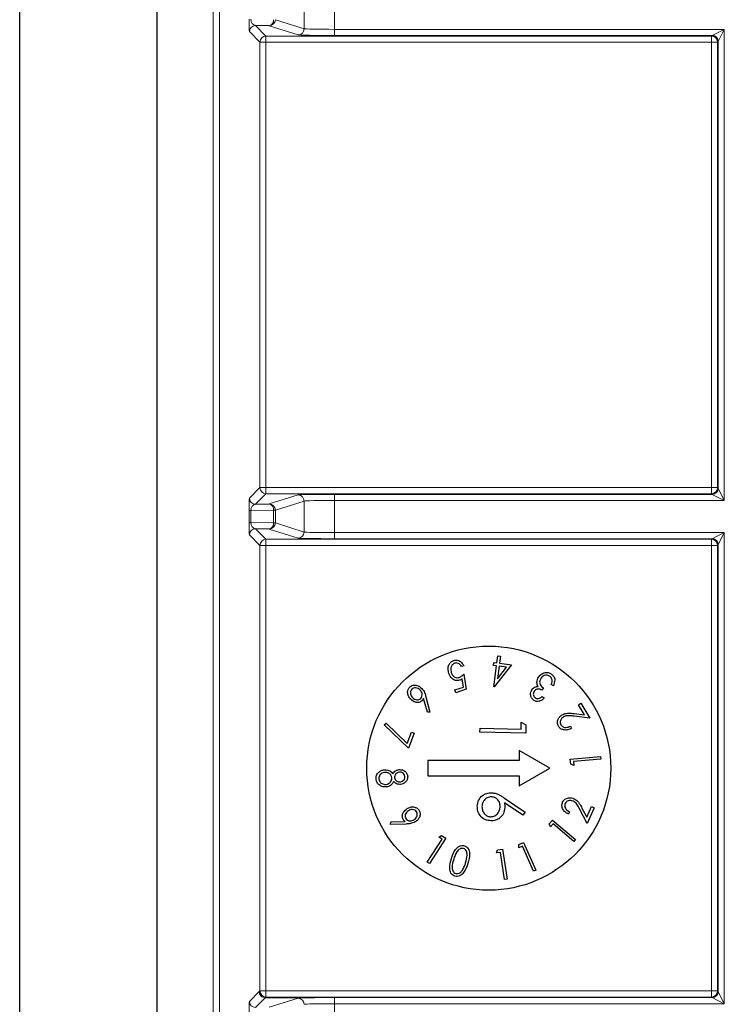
# Model space of a CAD drawing. Header units: millimetres. Extents: x 5 to 418, y 2 to 292.
# Tile 73 of 93: x 323.77 to 327.62, y 92.88 to 98.26. Entities that reach past the tile are written whole.
import ezdxf

# ---------------------------------------------------------------- set-up
doc = ezdxf.new("R2010")
doc.units = ezdxf.units.MM

msp = doc.modelspace()

# ---------------------------------------------------------------- linework, layer by layer
at = {"color": 7, "linetype": 'Continuous', "lineweight": 25}
for p, q in [((323.7659, 89.7014), (323.7659, 106.1433)), ((324.5172, 89.7014), (324.5172, 106.1433)), ((325.1296, 98.2251), (325.0544, 98.2264)), ((325.0544, 95.6108), (325.1296, 95.6121)), ((325.1296, 95.4751), (325.0544, 95.4764)), ((326.3735, 94.7435), (326.3787, 94.7817)), ((326.3787, 94.7817), (326.3925, 94.7799)), ((326.3925, 94.7799), (326.3874, 94.7417)), ((326.1926, 94.7282), (326.1791, 94.7237)), ((326.3547, 94.7301), (326.3568, 94.7458)), ((326.3715, 94.7278), (326.3547, 94.7301)), ((326.3562, 94.6134), (326.3715, 94.7278)), ((326.3568, 94.7458), (326.3735, 94.7435)), ((326.4534, 94.7329), (326.359, 94.613)), ((326.3853, 94.726), (326.3761, 94.6575)), ((326.3761, 94.6575), (326.4259, 94.7206)), ((326.4259, 94.7206), (326.3853, 94.726)), ((326.3874, 94.7417), (326.4534, 94.7329)), ((326.1912, 94.6116), (326.1836, 94.6569)), ((326.1927, 94.6823), (326.2063, 94.5999)), ((326.1442, 94.5961), (326.1912, 94.6116)), ((326.1491, 94.5811), (326.1442, 94.5961)), ((326.2063, 94.5999), (326.1491, 94.5811)), ((326.359, 94.613), (326.3562, 94.6134)), ((326.6277, 94.6067), (326.6194, 94.594)), ((326.682, 94.6186), (326.6706, 94.6261)), ((325.9933, 94.4739), (325.9729, 94.5489)), ((325.9856, 94.5588), (326.0078, 94.4754)), ((326.6206, 94.5599), (326.6325, 94.552)), ((326.8191, 94.515), (326.8329, 94.5232)), ((326.852, 94.4597), (326.8191, 94.515)), ((326.8329, 94.5232), (326.8812, 94.4419)), ((326.0078, 94.4754), (325.9933, 94.4739)), ((326.8812, 94.4419), (326.7951, 94.4527)), ((326.7959, 94.4668), (326.852, 94.4597)), ((325.7571, 94.406), (325.7676, 94.4143)), ((325.8903, 94.2777), (325.7571, 94.406)), ((325.7676, 94.4143), (325.8831, 94.3033)), ((326.2809, 94.3645), (326.2814, 94.387)), ((326.2814, 94.387), (326.5057, 94.3823)), ((326.5057, 94.3823), (326.5065, 94.4207)), ((326.5065, 94.4207), (326.5318, 94.4055)), ((326.5318, 94.4055), (326.5309, 94.3593)), ((326.7747, 94.398), (326.7815, 94.3865)), ((325.8831, 94.3033), (325.9061, 94.3659)), ((325.9208, 94.3605), (325.8903, 94.2777)), ((325.9061, 94.3659), (325.9208, 94.3605)), ((326.5309, 94.3593), (326.2809, 94.3645)), ((326.6622, 94.1686), (326.4956, 94.2649)), ((326.4956, 94.2649), (326.4956, 94.2103)), ((325.9956, 94.2103), (325.9956, 94.127)), ((326.4956, 94.2103), (325.9956, 94.2103)), ((326.7743, 94.2169), (326.94, 94.2314)), ((326.7767, 94.1897), (326.7743, 94.2169)), ((326.9412, 94.2176), (326.7917, 94.2045)), ((326.94, 94.2314), (326.9412, 94.2176)), ((326.4956, 94.0724), (326.6622, 94.1686)), ((326.7936, 94.1828), (326.7767, 94.1897)), ((326.7917, 94.2045), (326.7936, 94.1828)), ((325.9956, 94.127), (326.4956, 94.127)), ((326.4956, 94.127), (326.4956, 94.0724)), ((326.4158, 94.0049), (326.5282, 93.9279)), ((326.5143, 93.9109), (326.4147, 93.979)), ((326.8658, 93.8663), (326.8262, 93.9433)), ((326.8383, 93.9506), (326.8641, 93.9004)), ((326.8641, 93.9004), (326.8912, 93.9585)), ((326.9057, 93.9517), (326.8658, 93.8663)), ((326.8912, 93.9585), (326.9057, 93.9517)), ((326.5282, 93.9279), (326.5143, 93.9109)), ((326.7696, 93.9295), (326.764, 93.9174)), ((325.7925, 93.8602), (325.7941, 93.8745)), ((325.8782, 93.8634), (325.7925, 93.8602)), ((325.7941, 93.8745), (325.8713, 93.8779)), ((326.6599, 93.8642), (326.6775, 93.885)), ((326.6668, 93.8474), (326.6599, 93.8642)), ((326.6809, 93.8641), (326.6668, 93.8474)), ((326.6775, 93.885), (326.8033, 93.7783)), ((326.7944, 93.7678), (326.6809, 93.8641)), ((325.9927, 93.6544), (326.074, 93.7804)), ((326.0943, 93.7866), (326.0043, 93.6469)), ((326.0556, 93.7922), (326.0714, 93.8013)), ((326.074, 93.7804), (326.0556, 93.7922)), ((326.0714, 93.8013), (326.0943, 93.7866)), ((326.8033, 93.7783), (326.7944, 93.7678)), ((326.3772, 93.7226), (326.4043, 93.7267)), ((326.4043, 93.7267), (326.4289, 93.5625)), ((326.4928, 93.7333), (326.4938, 93.7516)), ((326.5128, 93.7422), (326.4928, 93.7333)), ((326.4938, 93.7516), (326.5188, 93.7627)), ((326.5735, 93.6051), (326.5128, 93.7422)), ((326.5188, 93.7627), (326.5861, 93.6107)), ((326.3713, 93.7053), (326.3772, 93.7226)), ((326.393, 93.7085), (326.3713, 93.7053)), ((326.4152, 93.5604), (326.393, 93.7085)), ((326.0043, 93.6469), (325.9927, 93.6544)), ((326.4289, 93.5625), (326.4152, 93.5604)), ((326.5861, 93.6107), (326.5735, 93.6051))]:
    msp.add_line(p, q, dxfattribs=at)
at = {"color": 7, "linetype": 'Continuous', "lineweight": 18}
for p, q in [((324.8236, 89.9133), (324.8236, 106.1433)), ((324.8569, 106.1433), (324.8569, 89.98)), ((325.3201, 98.209), (325.3201, 98.3782)), ((325.4866, 98.3815), (325.4866, 98.2057)), ((325.1629, 98.2584), (325.3201, 98.209)), ((325.0783, 98.1359), (325.0211, 98.1931)), ((325.0544, 98.2264), (325.1116, 98.1692)), ((325.2869, 98.1757), (325.1296, 98.2251)), ((325.4866, 98.2057), (325.4866, 98.1724)), ((325.4866, 98.2057), (327.616, 98.2057)), ((327.5494, 98.1724), (327.616, 98.2057)), ((327.616, 98.2057), (327.5827, 98.1391)), ((327.616, 98.2057), (327.616, 95.6315)), ((325.0783, 95.7014), (325.0783, 98.1359)), ((325.0783, 98.1359), (325.1116, 98.1359)), ((325.1116, 98.1692), (327.5461, 98.1692)), ((325.1116, 98.1359), (325.1116, 98.1692)), ((325.1116, 98.1359), (325.1116, 95.7014)), ((327.5461, 98.1359), (325.1116, 98.1359)), ((327.5494, 98.1724), (325.4866, 98.1724)), ((327.5461, 98.1692), (327.5494, 98.1724)), ((327.5461, 98.1359), (327.5461, 98.1692)), ((327.5461, 95.7014), (327.5461, 98.1359)), ((327.5461, 98.1359), (327.5795, 98.1359)), ((327.5827, 98.1391), (327.5795, 98.1359)), ((327.5795, 98.1359), (327.5795, 95.7014)), ((327.5827, 95.6982), (327.5827, 98.1391)), ((325.0211, 95.6442), (325.0783, 95.7014)), ((325.1116, 95.6681), (325.0544, 95.6108)), ((325.0783, 95.7014), (325.1116, 95.7014)), ((325.1116, 95.6681), (325.1116, 95.7014)), ((325.1116, 95.7014), (327.5461, 95.7014)), ((327.5461, 95.6681), (325.1116, 95.6681)), ((325.1296, 95.6121), (325.2869, 95.6615)), ((325.4866, 95.6648), (327.5494, 95.6648)), ((325.4866, 95.6315), (325.4866, 95.6648)), ((327.5461, 95.6681), (327.5461, 95.7014)), ((327.5461, 95.7014), (327.5795, 95.7014)), ((327.5494, 95.6648), (327.5461, 95.6681)), ((327.616, 95.6315), (327.5494, 95.6648)), ((327.5795, 95.7014), (327.5827, 95.6982)), ((327.5827, 95.6982), (327.616, 95.6315)), ((325.3201, 95.6282), (325.1629, 95.5788)), ((325.3201, 95.459), (325.3201, 95.6282)), ((325.4866, 95.6315), (325.4866, 95.4557)), ((327.616, 95.6315), (325.4866, 95.6315)), ((325.0194, 95.5106), (325.0194, 95.5766)), ((325.0194, 95.5766), (325.0292, 95.5766)), ((325.1532, 95.5788), (325.0292, 95.5766)), ((325.0292, 95.5766), (325.0292, 95.5106)), ((325.1532, 95.5084), (325.1532, 95.5788)), ((325.1629, 95.5788), (325.1532, 95.5788)), ((325.1629, 95.5788), (325.1629, 95.5084)), ((325.0194, 95.5106), (325.0292, 95.5106)), ((325.0292, 95.5106), (325.1532, 95.5084)), ((325.1629, 95.5084), (325.1532, 95.5084)), ((325.1629, 95.5084), (325.3201, 95.459)), ((325.0544, 95.4764), (325.1116, 95.4192)), ((325.2869, 95.4257), (325.1296, 95.4751)), ((325.4866, 95.4557), (325.4866, 95.4224)), ((325.4866, 95.4557), (327.616, 95.4557)), ((327.5494, 95.4224), (327.616, 95.4557)), ((327.616, 95.4557), (327.5827, 95.3891)), ((327.616, 95.4557), (327.616, 92.8815)), ((325.0783, 95.3859), (325.0211, 95.4431)), ((325.1116, 95.4192), (327.5461, 95.4192)), ((325.1116, 95.3859), (325.1116, 95.4192)), ((327.5494, 95.4224), (325.4866, 95.4224)), ((327.5461, 95.4192), (327.5494, 95.4224)), ((327.5461, 95.3859), (327.5461, 95.4192)), ((325.0783, 92.9514), (325.0783, 95.3859)), ((325.0783, 95.3859), (325.1116, 95.3859)), ((325.1116, 95.3859), (325.1116, 92.9514)), ((327.5461, 95.3859), (325.1116, 95.3859)), ((327.5461, 92.9514), (327.5461, 95.3859)), ((327.5461, 95.3859), (327.5795, 95.3859)), ((327.5827, 95.3891), (327.5795, 95.3859)), ((327.5795, 95.3859), (327.5795, 92.9514)), ((327.5827, 92.9482), (327.5827, 95.3891)), ((325.0211, 92.8942), (325.0745, 92.9476)), ((325.0745, 92.9476), (325.0783, 92.9514)), ((325.0783, 92.9514), (325.1116, 92.9514)), ((325.1116, 92.9181), (325.1079, 92.9143)), ((325.1116, 92.9181), (325.1116, 92.9514)), ((325.1116, 92.9514), (327.5461, 92.9514)), ((327.5461, 92.9181), (325.1116, 92.9181)), ((327.5461, 92.9181), (327.5461, 92.9514)), ((327.5461, 92.9514), (327.5795, 92.9514)), ((327.5494, 92.9148), (327.5461, 92.9181)), ((327.5795, 92.9514), (327.5827, 92.9482)), ((327.5827, 92.9482), (327.616, 92.8815)), ((325.1079, 92.9143), (325.0544, 92.8608)), ((325.3289, 92.9143), (325.1079, 92.9143)), ((325.1296, 92.8621), (325.2869, 92.9115)), ((325.4866, 92.9148), (327.5494, 92.9148)), ((325.4866, 92.8815), (325.4866, 92.9148)), ((325.4866, 92.8815), (325.4866, 92.7057)), ((327.616, 92.8815), (325.4866, 92.8815)), ((327.616, 92.8815), (327.5494, 92.9148))]:
    msp.add_line(p, q, dxfattribs=at)
at = {"color": 7, "linetype": 'Continuous', "lineweight": 25}
msp.add_circle((326.3289, 94.1686), 0.6667, dxfattribs=at)
at = {"color": 7, "linetype": 'Continuous', "lineweight": 18}
for centre, radius, start, end in [((325.1232, 98.2546), 0.0302, 282.2379, 7.2251), ((325.1296, 98.2585), 0.0333, 270.1047, 359.9748), ((325.0544, 98.1931), 0.0333, 90.0204, 179.9796), ((325.2868, 98.2091), 0.0333, 270.1047, 359.9748), ((325.1117, 98.1359), 0.0333, 90.0204, 179.9796), ((327.5461, 98.1359), 0.0333, 0.0204, 89.9796), ((327.5493, 98.1391), 0.0333, 0.0204, 89.9796), ((325.1117, 95.7014), 0.0333, 180.0204, 269.9796), ((325.2868, 95.6282), 0.0333, 0.0252, 89.8953), ((327.5461, 95.7014), 0.0333, 270.0204, 359.9796), ((327.5493, 95.6982), 0.0333, 270.0204, 359.9796), ((325.0544, 95.6442), 0.0333, 180.0204, 269.9796), ((325.1232, 95.5826), 0.0302, 352.7749, 77.7621), ((325.1296, 95.5788), 0.0333, 0.0252, 89.8953), ((325.1232, 95.5046), 0.0302, 282.2379, 7.2251), ((325.1296, 95.5085), 0.0333, 270.1047, 359.9748), ((325.0544, 95.4431), 0.0333, 90.0204, 179.9796), ((325.2868, 95.4591), 0.0333, 270.1047, 359.9748), ((325.1117, 95.3859), 0.0333, 90.0204, 179.9796), ((327.5461, 95.3859), 0.0333, 0.0204, 89.9796), ((327.5493, 95.3891), 0.0333, 0.0204, 89.9796), ((325.1117, 92.9514), 0.0333, 180.0204, 269.9796), ((327.5461, 92.9514), 0.0333, 270.0204, 359.9796), ((327.5493, 92.9482), 0.0333, 270.0204, 359.9796), ((325.0544, 92.8942), 0.0333, 180.0204, 269.9796), ((325.2868, 92.8782), 0.0333, 0.0252, 89.8953)]:
    msp.add_arc(centre, radius, start, end, dxfattribs=at)
for centre, major_axis, ratio, start_param, end_param in [((325.0211, 98.2598), (0, 0.0667), 0.025118, 1.558009, 3.116464), ((325.0544, 98.2598), (-0.0022, 0.0333), 0.755078, 1.49588, 3.054336), ((325.4866, 98.2092), (0.1667, 0), 0.020946, 3.197091, 4.712389), ((325.4866, 98.1759), (0.2, 0), 0.017455, 3.197091, 4.712389), ((325.4866, 95.6613), (0.2, 0), 0.017455, 1.570796, 3.086094), ((325.0211, 95.5775), (0, 0.0667), 0.025118, 0.025129, 1.583584), ((325.0544, 95.5775), (0.0022, 0.0333), 0.755078, 0.087257, 1.645712), ((325.4866, 95.628), (0.1667, 0), 0.020946, 1.570796, 3.086094), ((325.0211, 95.5098), (0, 0.0667), 0.025118, 1.558009, 3.116464), ((325.0544, 95.5098), (-0.0022, 0.0333), 0.755078, 1.49588, 3.054336), ((325.4866, 95.4592), (0.1667, 0), 0.020946, 3.197091, 4.712389), ((325.4866, 95.4259), (0.2, 0), 0.017455, 3.197091, 4.712389), ((325.0211, 92.8275), (0, 0.0667), 0.025118, 0.025129, 1.583584), ((325.4866, 92.9113), (0.2, 0), 0.017455, 1.570796, 3.086094), ((325.4866, 92.878), (0.1667, 0), 0.020946, 1.570796, 3.086094)]:
    msp.add_ellipse(centre, major_axis=major_axis, ratio=ratio, start_param=start_param, end_param=end_param, dxfattribs=at)
at = {"color": 7, "linetype": 'Continuous', "lineweight": 25}
for points, knots in [([(326.1107, 94.6866), (326.1088, 94.6943), (326.1052, 94.7098), (326.1094, 94.732), (326.1212, 94.7495), (326.1327, 94.7546), (326.1385, 94.7571)], [0, 0, 0, 0, 0.280491, 0.560353, 0.780078, 1, 1, 1, 1]), ([(326.1385, 94.7571), (326.1447, 94.7583), (326.1573, 94.7607), (326.1788, 94.7506), (326.1874, 94.7367), (326.1926, 94.7282)], [0, 0, 0, 0, 0.27998, 0.560557, 1, 1, 1, 1]), ([(326.1425, 94.7422), (326.1375, 94.7393), (326.1274, 94.7337), (326.1198, 94.7135), (326.1227, 94.6991), (326.1244, 94.6904)], [0, 0, 0, 0, 0.278725, 0.559911, 1, 1, 1, 1]), ([(326.1791, 94.7237), (326.177, 94.7273), (326.1728, 94.7346), (326.1629, 94.7414), (326.1522, 94.7441), (326.1457, 94.7428), (326.1425, 94.7422)], [0, 0, 0, 0, 0.280652, 0.559908, 0.780152, 1, 1, 1, 1]), ([(326.6012, 94.6658), (326.6059, 94.6716), (326.6154, 94.6831), (326.6349, 94.6918), (326.6546, 94.6924), (326.6651, 94.687), (326.6704, 94.6843)], [0, 0, 0, 0, 0.280155, 0.559971, 0.779998, 1, 1, 1, 1]), ([(326.169, 94.6487), (326.1618, 94.6475), (326.1473, 94.6451), (326.1234, 94.659), (326.1155, 94.6761), (326.1107, 94.6866)], [0, 0, 0, 0, 0.279536, 0.560216, 1, 1, 1, 1]), ([(326.1244, 94.6904), (326.1264, 94.6855), (326.1304, 94.6757), (326.1417, 94.6658), (326.1551, 94.6617), (326.1632, 94.6636), (326.1672, 94.6646)], [0, 0, 0, 0, 0.280655, 0.560141, 0.779801, 1, 1, 1, 1]), ([(326.1672, 94.6646), (326.1725, 94.6671), (326.1819, 94.6718), (326.1894, 94.6791), (326.1927, 94.6823)], [0, 0, 0, 0, 0.559026, 1, 1, 1, 1]), ([(326.1836, 94.6569), (326.181, 94.655), (326.1765, 94.6517), (326.1713, 94.6496), (326.169, 94.6487)], [0, 0, 0, 0, 0.56009, 1, 1, 1, 1]), ([(326.5925, 94.6361), (326.5929, 94.642), (326.5936, 94.6526), (326.5988, 94.6618), (326.6012, 94.6658)], [0, 0, 0, 0, 0.559473, 1, 1, 1, 1]), ([(326.6134, 94.6593), (326.6108, 94.6542), (326.6058, 94.6438), (326.6085, 94.622), (326.6204, 94.6125), (326.6277, 94.6067)], [0, 0, 0, 0, 0.280509, 0.560297, 1, 1, 1, 1]), ([(326.6614, 94.671), (326.6567, 94.6734), (326.6474, 94.6782), (326.6326, 94.6754), (326.6209, 94.669), (326.6159, 94.6626), (326.6134, 94.6593)], [0, 0, 0, 0, 0.279489, 0.558705, 0.77927, 1, 1, 1, 1]), ([(326.6747, 94.6512), (326.6733, 94.6557), (326.6709, 94.6637), (326.6643, 94.6687), (326.6614, 94.671)], [0, 0, 0, 0, 0.558586, 1, 1, 1, 1]), ([(326.6704, 94.6843), (326.6757, 94.6798), (326.6863, 94.6708), (326.692, 94.6455), (326.6858, 94.6288), (326.682, 94.6186)], [0, 0, 0, 0, 0.279818, 0.559698, 1, 1, 1, 1]), ([(326.6706, 94.6261), (326.6722, 94.6307), (326.6752, 94.6388), (326.6749, 94.6474), (326.6747, 94.6512)], [0, 0, 0, 0, 0.560685, 1, 1, 1, 1]), ([(325.902, 94.5451), (325.8976, 94.5505), (325.8887, 94.5614), (325.8844, 94.5809), (325.8873, 94.5991), (325.8942, 94.6078), (325.8977, 94.6121)], [0, 0, 0, 0, 0.28042, 0.560078, 0.780227, 1, 1, 1, 1]), ([(325.8977, 94.6121), (325.9034, 94.616), (325.9148, 94.6238), (325.9408, 94.6224), (325.9547, 94.6114), (325.9633, 94.6047)], [0, 0, 0, 0, 0.27964, 0.560233, 1, 1, 1, 1]), ([(325.9085, 94.6001), (325.9056, 94.5962), (325.8999, 94.5885), (325.9006, 94.5747), (325.9046, 94.5632), (325.9094, 94.5575), (325.9118, 94.5547)], [0, 0, 0, 0, 0.278324, 0.558262, 0.779056, 1, 1, 1, 1]), ([(325.9537, 94.5951), (325.9501, 94.5982), (325.943, 94.6045), (325.9299, 94.6077), (325.9175, 94.6069), (325.9115, 94.6023), (325.9085, 94.6001)], [0, 0, 0, 0, 0.280405, 0.560413, 0.780383, 1, 1, 1, 1]), ([(325.9571, 94.5497), (325.96, 94.5536), (325.9657, 94.5613), (325.965, 94.5751), (325.961, 94.5866), (325.9561, 94.5923), (325.9537, 94.5951)], [0, 0, 0, 0, 0.278375, 0.558341, 0.779029, 1, 1, 1, 1]), ([(325.9633, 94.6047), (325.969, 94.5969), (325.9792, 94.5829), (325.9837, 94.5662), (325.9856, 94.5588)], [0, 0, 0, 0, 0.55878, 1, 1, 1, 1]), ([(326.5749, 94.539), (326.5704, 94.5431), (326.5612, 94.5513), (326.5567, 94.5683), (326.5582, 94.5841), (326.5627, 94.5926), (326.5649, 94.5968)], [0, 0, 0, 0, 0.279273, 0.558925, 0.779467, 1, 1, 1, 1]), ([(326.5649, 94.5968), (326.5672, 94.5998), (326.5717, 94.6058), (326.5831, 94.6133), (326.5927, 94.6145), (326.5986, 94.6152)], [0, 0, 0, 0, 0.280619, 0.561007, 1, 1, 1, 1]), ([(326.577, 94.5888), (326.5753, 94.5853), (326.5717, 94.5784), (326.5725, 94.5673), (326.5766, 94.5581), (326.5814, 94.5544), (326.5838, 94.5525)], [0, 0, 0, 0, 0.279907, 0.559807, 0.77977, 1, 1, 1, 1]), ([(326.6194, 94.594), (326.6154, 94.5961), (326.6075, 94.6003), (326.5948, 94.6012), (326.5837, 94.5969), (326.5793, 94.5915), (326.577, 94.5888)], [0, 0, 0, 0, 0.280439, 0.560399, 0.780021, 1, 1, 1, 1]), ([(326.5986, 94.6152), (326.5967, 94.6189), (326.5934, 94.6255), (326.5928, 94.6329), (326.5925, 94.6361)], [0, 0, 0, 0, 0.559723, 1, 1, 1, 1]), ([(325.9649, 94.5369), (325.9594, 94.5332), (325.9483, 94.5257), (325.9234, 94.528), (325.9101, 94.5386), (325.902, 94.5451)], [0, 0, 0, 0, 0.279205, 0.560335, 1, 1, 1, 1]), ([(325.9118, 94.5547), (325.9154, 94.5515), (325.9226, 94.5453), (325.9356, 94.542), (325.9481, 94.5429), (325.9541, 94.5474), (325.9571, 94.5497)], [0, 0, 0, 0, 0.280391, 0.560267, 0.780317, 1, 1, 1, 1]), ([(325.9729, 94.5489), (325.9718, 94.5464), (325.9697, 94.542), (325.9663, 94.5384), (325.9649, 94.5369)], [0, 0, 0, 0, 0.560106, 1, 1, 1, 1]), ([(326.6325, 94.552), (326.6281, 94.5479), (326.6193, 94.5397), (326.6036, 94.5331), (326.5877, 94.5325), (326.5792, 94.5369), (326.5749, 94.539)], [0, 0, 0, 0, 0.280726, 0.560477, 0.780265, 1, 1, 1, 1]), ([(326.5838, 94.5525), (326.5873, 94.5508), (326.5942, 94.5475), (326.6081, 94.5504), (326.6159, 94.5563), (326.6206, 94.5599)], [0, 0, 0, 0, 0.279195, 0.558741, 1, 1, 1, 1]), ([(326.7095, 94.3977), (326.7068, 94.4041), (326.7013, 94.4169), (326.7071, 94.4361), (326.7169, 94.4508), (326.7258, 94.4569), (326.7303, 94.46)], [0, 0, 0, 0, 0.2788967, 0.5583137, 0.7790513, 1, 1, 1, 1]), ([(326.7375, 94.4485), (326.7336, 94.4457), (326.7259, 94.4401), (326.7202, 94.4278), (326.7188, 94.4154), (326.7219, 94.4085), (326.7235, 94.4051)], [0, 0, 0, 0, 0.280118, 0.55997, 0.779982, 1, 1, 1, 1]), ([(326.7303, 94.46), (326.7372, 94.4633), (326.7487, 94.4688), (326.7664, 94.4693), (326.7812, 94.4685), (326.791, 94.4673), (326.7959, 94.4668)], [0, 0, 0, 0, 0.338987, 0.559154, 0.779563, 1, 1, 1, 1]), ([(326.7951, 94.4527), (326.7885, 94.4534), (326.7776, 94.4547), (326.7623, 94.4556), (326.7492, 94.4544), (326.7414, 94.4505), (326.7375, 94.4485)], [0, 0, 0, 0, 0.340376, 0.560583, 0.780282, 1, 1, 1, 1]), ([(326.7815, 94.3865), (326.7746, 94.3833), (326.7609, 94.3767), (326.7394, 94.3766), (326.7204, 94.3834), (326.7131, 94.3929), (326.7095, 94.3977)], [0, 0, 0, 0, 0.280614, 0.560443, 0.780355, 1, 1, 1, 1]), ([(326.7235, 94.4051), (326.727, 94.4009), (326.734, 94.3926), (326.7541, 94.3893), (326.7669, 94.3947), (326.7747, 94.398)], [0, 0, 0, 0, 0.278938, 0.559081, 1, 1, 1, 1]), ([(325.7133, 94.1081), (325.7133, 94.1154), (325.7131, 94.13), (325.7262, 94.1465), (325.742, 94.1564), (325.7531, 94.1585), (325.7587, 94.1595)], [0, 0, 0, 0, 0.279834, 0.558404, 0.779241, 1, 1, 1, 1]), ([(325.7587, 94.1595), (325.7649, 94.1596), (325.7752, 94.1597), (325.7886, 94.154), (325.7981, 94.1465), (325.8031, 94.1402), (325.8056, 94.137)], [0, 0, 0, 0, 0.339366, 0.559457, 0.779606, 1, 1, 1, 1]), ([(325.8056, 94.137), (325.8076, 94.1405), (325.8116, 94.1474), (325.8227, 94.157), (325.8328, 94.1593), (325.839, 94.1608)], [0, 0, 0, 0, 0.280846, 0.561328, 1, 1, 1, 1]), ([(325.839, 94.1608), (325.8452, 94.1606), (325.8576, 94.1601), (325.8729, 94.1511), (325.8829, 94.1383), (325.8849, 94.1288), (325.8859, 94.124)], [0, 0, 0, 0, 0.279728, 0.559451, 0.77981, 1, 1, 1, 1]), ([(325.7347, 94.0733), (325.7314, 94.0755), (325.7248, 94.08), (325.7164, 94.0918), (325.7145, 94.1019), (325.7133, 94.1081)], [0, 0, 0, 0, 0.280481, 0.560682, 1, 1, 1, 1]), ([(325.7595, 94.1456), (325.7546, 94.1445), (325.7449, 94.1424), (325.734, 94.133), (325.7286, 94.1211), (325.7288, 94.1133), (325.7289, 94.1094)], [0, 0, 0, 0, 0.27999, 0.559357, 0.779482, 1, 1, 1, 1]), ([(325.7289, 94.1094), (325.7299, 94.1043), (325.732, 94.0942), (325.7432, 94.0846), (325.7555, 94.0797), (325.7635, 94.0798), (325.7675, 94.0799)], [0, 0, 0, 0, 0.279553, 0.558594, 0.779234, 1, 1, 1, 1]), ([(325.7994, 94.1155), (325.7982, 94.1207), (325.7958, 94.1309), (325.7842, 94.1405), (325.7718, 94.1458), (325.7636, 94.1457), (325.7595, 94.1456)], [0, 0, 0, 0, 0.279057, 0.558794, 0.779369, 1, 1, 1, 1]), ([(325.7675, 94.0799), (325.7724, 94.081), (325.7821, 94.0831), (325.7926, 94.0926), (325.7993, 94.1038), (325.7994, 94.1116), (325.7994, 94.1155)], [0, 0, 0, 0, 0.279796, 0.559918, 0.780093, 1, 1, 1, 1]), ([(325.8403, 94.1468), (325.8363, 94.1458), (325.8283, 94.144), (325.8199, 94.136), (325.8144, 94.1269), (325.8143, 94.1204), (325.8142, 94.1172)], [0, 0, 0, 0, 0.279497, 0.559694, 0.779993, 1, 1, 1, 1]), ([(325.8142, 94.1172), (325.8153, 94.1132), (325.8173, 94.1053), (325.8264, 94.0979), (325.8362, 94.0941), (325.8426, 94.0941), (325.8458, 94.0941)], [0, 0, 0, 0, 0.27891, 0.558484, 0.779287, 1, 1, 1, 1]), ([(325.8699, 94.1231), (325.869, 94.127), (325.8674, 94.1348), (325.859, 94.1426), (325.8496, 94.1469), (325.8434, 94.1468), (325.8403, 94.1468)], [0, 0, 0, 0, 0.279551, 0.559057, 0.779428, 1, 1, 1, 1]), ([(325.8458, 94.0941), (325.8496, 94.095), (325.8573, 94.0968), (325.866, 94.1042), (325.8702, 94.1138), (325.87, 94.12), (325.8699, 94.1231)], [0, 0, 0, 0, 0.279754, 0.559695, 0.779479, 1, 1, 1, 1]), ([(325.8859, 94.124), (325.8856, 94.1179), (325.885, 94.1055), (325.874, 94.0915), (325.8607, 94.0829), (325.8512, 94.0811), (325.8465, 94.0802)], [0, 0, 0, 0, 0.279089, 0.558655, 0.779335, 1, 1, 1, 1]), ([(325.7692, 94.0661), (325.7624, 94.066), (325.7503, 94.0657), (325.7394, 94.071), (325.7347, 94.0733)], [0, 0, 0, 0, 0.559652, 1, 1, 1, 1]), ([(325.8096, 94.0964), (325.8067, 94.0911), (325.8021, 94.0823), (325.7915, 94.0731), (325.7808, 94.0679), (325.7731, 94.0667), (325.7692, 94.0661)], [0, 0, 0, 0, 0.339754, 0.559634, 0.779751, 1, 1, 1, 1]), ([(325.8465, 94.0802), (325.8425, 94.08), (325.8346, 94.0798), (325.821, 94.0845), (325.8139, 94.0919), (325.8096, 94.0964)], [0, 0, 0, 0, 0.280538, 0.560793, 1, 1, 1, 1]), ([(326.266, 93.9602), (326.2676, 93.9714), (326.2708, 93.9937), (326.2916, 94.0185), (326.3174, 94.0323), (326.3349, 94.0336), (326.3437, 94.0343)], [0, 0, 0, 0, 0.27967, 0.559085, 0.779558, 1, 1, 1, 1]), ([(326.3424, 94.0119), (326.3347, 94.011), (326.3193, 94.0092), (326.3031, 93.9939), (326.2934, 93.9765), (326.2922, 93.9645), (326.2917, 93.9585)], [0, 0, 0, 0, 0.279059, 0.55882, 0.779303, 1, 1, 1, 1]), ([(326.391, 93.9583), (326.3905, 93.966), (326.3896, 93.9812), (326.3768, 93.9989), (326.3602, 94.0099), (326.3483, 94.0112), (326.3424, 94.0119)], [0, 0, 0, 0, 0.2801275, 0.5595148, 0.7797192, 1, 1, 1, 1]), ([(326.3437, 94.0343), (326.3527, 94.0332), (326.3674, 94.0315), (326.3862, 94.0231), (326.4013, 94.0146), (326.4109, 94.0081), (326.4158, 94.0049)], [0, 0, 0, 0, 0.3393742, 0.5594856, 0.7797313, 1, 1, 1, 1]), ([(326.7326, 93.9831), (326.7363, 93.989), (326.7438, 94.0007), (326.7629, 94.0067), (326.7806, 94.0068), (326.7906, 94.0029), (326.7957, 94.001)], [0, 0, 0, 0, 0.278838, 0.558333, 0.779071, 1, 1, 1, 1]), ([(326.7957, 94.001), (326.8023, 93.9971), (326.8133, 93.9906), (326.8237, 93.9763), (326.8314, 93.9637), (326.836, 93.955), (326.8383, 93.9506)], [0, 0, 0, 0, 0.339027, 0.55919, 0.779581, 1, 1, 1, 1]), ([(325.8615, 93.8884), (325.8591, 93.8946), (325.8542, 93.9069), (325.8617, 93.9306), (325.8749, 93.9412), (325.8829, 93.9477)], [0, 0, 0, 0, 0.279239, 0.560387, 1, 1, 1, 1]), ([(325.8829, 93.9477), (325.8892, 93.9509), (325.9016, 93.9571), (325.9215, 93.957), (325.9386, 93.9503), (325.9455, 93.9417), (325.9489, 93.9374)], [0, 0, 0, 0, 0.2803769, 0.5600371, 0.7802677, 1, 1, 1, 1]), ([(325.9348, 93.9295), (325.9317, 93.9331), (325.9255, 93.9403), (325.9119, 93.9427), (325.8998, 93.9414), (325.8933, 93.9379), (325.89, 93.9362)], [0, 0, 0, 0, 0.278366, 0.558377, 0.779079, 1, 1, 1, 1]), ([(326.341, 93.8805), (326.3295, 93.882), (326.3067, 93.8851), (326.2818, 93.9069), (326.268, 93.9333), (326.2667, 93.9512), (326.266, 93.9602)], [0, 0, 0, 0, 0.279631, 0.55896, 0.779478, 1, 1, 1, 1]), ([(326.2917, 93.9585), (326.2923, 93.9508), (326.2935, 93.9354), (326.3059, 93.9173), (326.322, 93.9052), (326.3341, 93.9037), (326.3401, 93.9029)], [0, 0, 0, 0, 0.280018, 0.559853, 0.779987, 1, 1, 1, 1]), ([(326.3401, 93.9029), (326.3479, 93.9039), (326.3637, 93.9059), (326.3798, 93.922), (326.3893, 93.9399), (326.3905, 93.9522), (326.391, 93.9583)], [0, 0, 0, 0, 0.278754, 0.558605, 0.779147, 1, 1, 1, 1]), ([(326.4166, 93.9531), (326.4151, 93.9422), (326.4121, 93.9203), (326.3916, 93.8964), (326.3668, 93.8821), (326.3496, 93.881), (326.341, 93.8805)], [0, 0, 0, 0, 0.279638, 0.559326, 0.779527, 1, 1, 1, 1]), ([(326.4147, 93.979), (326.4154, 93.9742), (326.4165, 93.9656), (326.4166, 93.9569), (326.4166, 93.9531)], [0, 0, 0, 0, 0.55991, 1, 1, 1, 1]), ([(326.764, 93.9174), (326.7574, 93.9212), (326.7443, 93.9289), (326.7319, 93.9465), (326.7269, 93.966), (326.7307, 93.9774), (326.7326, 93.9831)], [0, 0, 0, 0, 0.280613, 0.560469, 0.78036, 1, 1, 1, 1]), ([(326.7466, 93.9757), (326.7454, 93.9723), (326.7429, 93.9655), (326.7447, 93.9546), (326.7521, 93.9407), (326.7624, 93.9341), (326.7696, 93.9295)], [0, 0, 0, 0, 0.186786, 0.373589, 0.560709, 1, 1, 1, 1]), ([(326.7903, 93.9886), (326.7858, 93.9902), (326.7768, 93.9934), (326.7634, 93.9912), (326.7524, 93.9854), (326.7485, 93.9789), (326.7466, 93.9757)], [0, 0, 0, 0, 0.2801199, 0.5600506, 0.7800536, 1, 1, 1, 1]), ([(326.8262, 93.9433), (326.8231, 93.9492), (326.818, 93.959), (326.8101, 93.9721), (326.8017, 93.9822), (326.7941, 93.9865), (326.7903, 93.9886)], [0, 0, 0, 0, 0.3403565, 0.5605611, 0.7802829, 1, 1, 1, 1]), ([(325.8713, 93.8779), (325.8692, 93.8796), (325.8654, 93.8827), (325.8627, 93.8867), (325.8615, 93.8884)], [0, 0, 0, 0, 0.560037, 1, 1, 1, 1]), ([(325.89, 93.9362), (325.8862, 93.9334), (325.8785, 93.9278), (325.8726, 93.9158), (325.8709, 93.9034), (325.874, 93.8966), (325.8755, 93.8932)], [0, 0, 0, 0, 0.280343, 0.560391, 0.78042, 1, 1, 1, 1]), ([(325.8755, 93.8932), (325.8786, 93.8896), (325.8849, 93.8824), (325.8984, 93.8799), (325.9105, 93.8813), (325.9171, 93.8847), (325.9204, 93.8864)], [0, 0, 0, 0, 0.278322, 0.558252, 0.779007, 1, 1, 1, 1]), ([(325.9204, 93.8864), (325.9242, 93.8892), (325.9318, 93.8949), (325.9377, 93.9069), (325.9395, 93.9193), (325.9364, 93.9261), (325.9348, 93.9295)], [0, 0, 0, 0, 0.280318, 0.560321, 0.780338, 1, 1, 1, 1]), ([(325.9489, 93.9374), (325.9515, 93.931), (325.9567, 93.9182), (325.951, 93.899), (325.9408, 93.8846), (325.932, 93.8783), (325.9277, 93.8751)], [0, 0, 0, 0, 0.2785417, 0.5580677, 0.7789933, 1, 1, 1, 1]), ([(325.9277, 93.8751), (325.9188, 93.8713), (325.903, 93.8643), (325.8858, 93.8637), (325.8782, 93.8634)], [0, 0, 0, 0, 0.558734, 1, 1, 1, 1]), ([(326.1249, 93.6755), (326.1308, 93.693), (326.1396, 93.7193), (326.1638, 93.7417), (326.1817, 93.7473), (326.1907, 93.7456), (326.1953, 93.7447)], [0, 0, 0, 0, 0.5005876, 0.7497784, 0.874957, 1, 1, 1, 1]), ([(326.191, 93.7294), (326.1874, 93.73), (326.1801, 93.7311), (326.1662, 93.7254), (326.1485, 93.7062), (326.1418, 93.6852), (326.1373, 93.6712)], [0, 0, 0, 0, 0.124645, 0.249784, 0.499032, 1, 1, 1, 1]), ([(326.2025, 93.6508), (326.2064, 93.6649), (326.2123, 93.686), (326.209, 93.7119), (326.2009, 93.7245), (326.1943, 93.7278), (326.191, 93.7294)], [0, 0, 0, 0, 0.500752, 0.750172, 0.875333, 1, 1, 1, 1]), ([(326.1953, 93.7447), (326.1995, 93.7428), (326.208, 93.7391), (326.2198, 93.7244), (326.2273, 93.692), (326.2199, 93.6652), (326.215, 93.6473)], [0, 0, 0, 0, 0.125085, 0.250332, 0.499708, 1, 1, 1, 1]), ([(326.1433, 93.5786), (326.139, 93.5805), (326.1306, 93.5841), (326.119, 93.5989), (326.1121, 93.6312), (326.1198, 93.6577), (326.1249, 93.6755)], [0, 0, 0, 0, 0.125022, 0.250201, 0.499437, 1, 1, 1, 1]), ([(326.1373, 93.6712), (326.1329, 93.6572), (326.1265, 93.6361), (326.1301, 93.6102), (326.1383, 93.5977), (326.1449, 93.5944), (326.1482, 93.5928)], [0, 0, 0, 0, 0.500919, 0.750212, 0.875371, 1, 1, 1, 1]), ([(326.215, 93.6473), (326.2089, 93.6297), (326.1997, 93.6034), (326.1749, 93.5813), (326.1569, 93.576), (326.1478, 93.5778), (326.1433, 93.5786)], [0, 0, 0, 0, 0.500354, 0.749719, 0.874939, 1, 1, 1, 1]), ([(326.1849, 93.6117), (326.1889, 93.6187), (326.196, 93.6312), (326.2005, 93.6448), (326.2025, 93.6508)], [0, 0, 0, 0, 0.559735, 1, 1, 1, 1]), ([(326.1482, 93.5928), (326.1523, 93.5922), (326.1606, 93.5912), (326.1745, 93.598), (326.1809, 93.6065), (326.1849, 93.6117)], [0, 0, 0, 0, 0.279071, 0.559449, 1, 1, 1, 1])]:
    msp.add_open_spline(points, degree=3, knots=knots, dxfattribs=at)
at = {"color": 7, "linetype": 'Continuous', "lineweight": 18}
msp.add_open_spline([(325.0745, 92.9476), (325.075, 92.9432), (325.076, 92.9345), (325.0837, 92.9235), (325.0948, 92.9158), (325.1035, 92.9148), (325.1079, 92.9143)], degree=3, dxfattribs=at)

doc.saveas('drawing.dxf')
